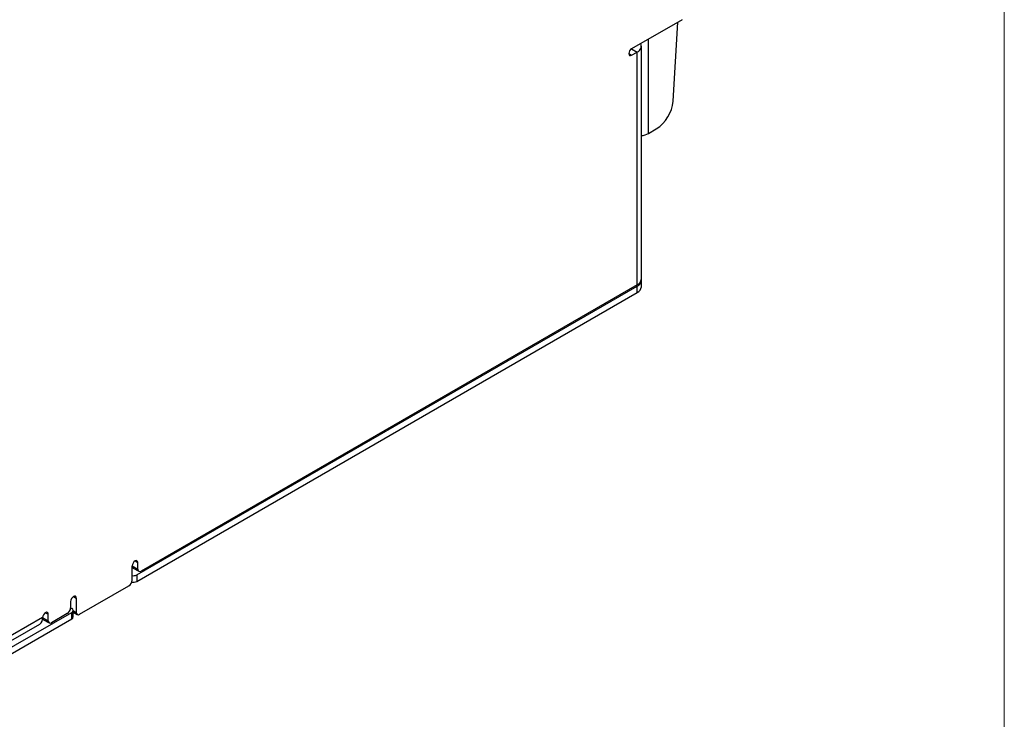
# Model space of a CAD drawing. Header units: millimetres. Extents: x 0 to 420, y 0 to 297.
# Tile 23 of 31: x 351 to 413, y 187 to 231. Entities that reach past the tile are written whole.
import ezdxf

# ---------------------------------------------------------------- set-up
doc = ezdxf.new("R2010")
doc.units = ezdxf.units.MM

msp = doc.modelspace()

# ---------------------------------------------------------------- linework, layer by layer
at = {"color": 7, "linetype": 'Continuous', "lineweight": 18}
msp.add_line((413, 290), (413, 7), dxfattribs=at)
at = {"color": 7, "linetype": 'Continuous', "lineweight": 25}
for p, q in [((392.648, 230.772), (389.466, 228.935)), ((392.082, 225.623), (392.374, 230.614)), ((389.462, 228.933), (389.466, 228.935)), ((389.466, 228.935), (389.472, 228.939)), ((389.466, 228.935), (389.82, 228.731)), ((390.083, 214.397), (390.083, 229.099)), ((389.466, 228.527), (389.82, 228.731)), ((389.82, 214.029), (389.82, 228.731)), ((390.528, 223.586), (391.024, 223.872)), ((358.213, 195.7), (389.821, 213.947)), ((389.82, 214.029), (358.495, 195.946)), ((389.821, 213.539), (389.821, 213.947)), ((390.085, 213.906), (390.085, 214.314)), ((358.213, 195.292), (389.821, 213.539)), ((358.283, 196.068), (358.283, 196.477)), ((357.929, 195.374), (357.929, 196.273)), ((357.929, 196.273), (358.283, 196.068)), ((357.991, 196.135), (358.345, 195.931)), ((358.213, 195.7), (358.213, 195.292)), ((354.606, 193.211), (357.717, 195.007)), ((354.04, 194.028), (354.04, 193.619)), ((354.394, 194.232), (354.394, 193.333)), ((354.04, 193.619), (354.112, 193.578)), ((354.2, 193.047), (354.2, 193.455)), ((346.475, 188.924), (354.112, 193.333)), ((346.475, 188.516), (354.112, 192.924)), ((352.272, 193.007), (348.737, 190.966)), ((352.272, 193.007), (352.626, 192.803)), ((352.334, 192.87), (352.688, 192.665)), ((352.626, 192.803), (352.626, 193.211)), ((353.828, 193.252), (352.838, 192.68)), ((354.112, 192.924), (354.112, 193.333)), ((354.2, 193.344), (354.456, 193.196)), ((354.2, 193.281), (354.254, 193.312)), ((348.55, 190.554), (352.086, 192.595))]:
    msp.add_line(p, q, dxfattribs=at)
at = {"color": 8, "linetype": 'Continuous', "lineweight": 25}
for p, q in [((390.528, 223.586), (390.528, 229.549)), ((389.466, 228.935), (389.466, 228.935)), ((389.289, 228.629), (389.466, 228.527)), ((358.106, 196.579), (358.283, 196.477)), ((354.217, 194.334), (354.394, 194.232)), ((354.2, 193.445), (354.394, 193.333)), ((352.449, 193.313), (352.626, 193.211))]:
    msp.add_line(p, q, dxfattribs=at)
at = {"color": 7, "linetype": 'Continuous', "lineweight": 25, "flags": 128}
for points in [[(389.466, 228.935), (389.398, 228.881), (389.341, 228.804), (389.303, 228.715), (389.289, 228.629), (389.303, 228.559), (389.341, 228.515), (389.398, 228.504), (389.466, 228.527)], [(358.283, 196.477), (358.269, 196.547), (358.231, 196.591), (358.174, 196.602), (358.106, 196.579), (358.038, 196.524), (357.981, 196.447), (357.943, 196.359), (357.929, 196.273)], [(354.394, 194.232), (354.38, 194.302), (354.342, 194.346), (354.284, 194.357), (354.217, 194.334), (354.149, 194.279), (354.092, 194.202), (354.054, 194.113), (354.04, 194.028)], [(352.626, 193.211), (352.612, 193.281), (352.574, 193.326), (352.517, 193.337), (352.449, 193.313), (352.381, 193.259), (352.324, 193.181), (352.286, 193.093), (352.272, 193.007)]]:
    msp.add_lwpolyline(points, dxfattribs=at)
at = {"color": 7, "linetype": 'Continuous', "lineweight": 25}
for centre, radius, start, end in [((389.684, 229.097), 0.39, 290.36091, 25.44415), ((389.765, 225.829), 2.326, 302.76931, 354.92053), ((389.951, 224.64), 1.201, 276.30729, 298.69526), ((389.633, 214.442), 0.453, 294.37471, 354.30524), ((389.665, 214.334), 0.417, 292.01856, 3.64716), ((389.634, 213.951), 0.453, 294.37456, 354.3052), ((358.076, 196.256), 0.148, 173.70165, 234.98537), ((358.412, 196.047), 0.131, 170.786, 309.20325), ((357.469, 195.395), 0.461, 302.60538, 357.39461), ((358.001, 195.703), 0.463, 258.19037, 297.30555), ((358.002, 196.109), 0.461, 260.91968, 297.33349), ((353.58, 193.64), 0.461, 302.60505, 357.39454), ((354.066, 193.455), 0.131, 290.78403, 69.21659), ((351.847, 192.951), 0.429, 303.8157, 7.49644), ((352.409, 192.986), 0.138, 171.33204, 237.35729), ((352.755, 192.782), 0.131, 170.78614, 309.20434), ((354.05, 193.062), 0.151, 294.37461, 354.30568), ((354.523, 193.312), 0.131, 170.78564, 309.20237)]:
    msp.add_arc(centre, radius, start, end, dxfattribs=at)

doc.saveas('drawing.dxf')
